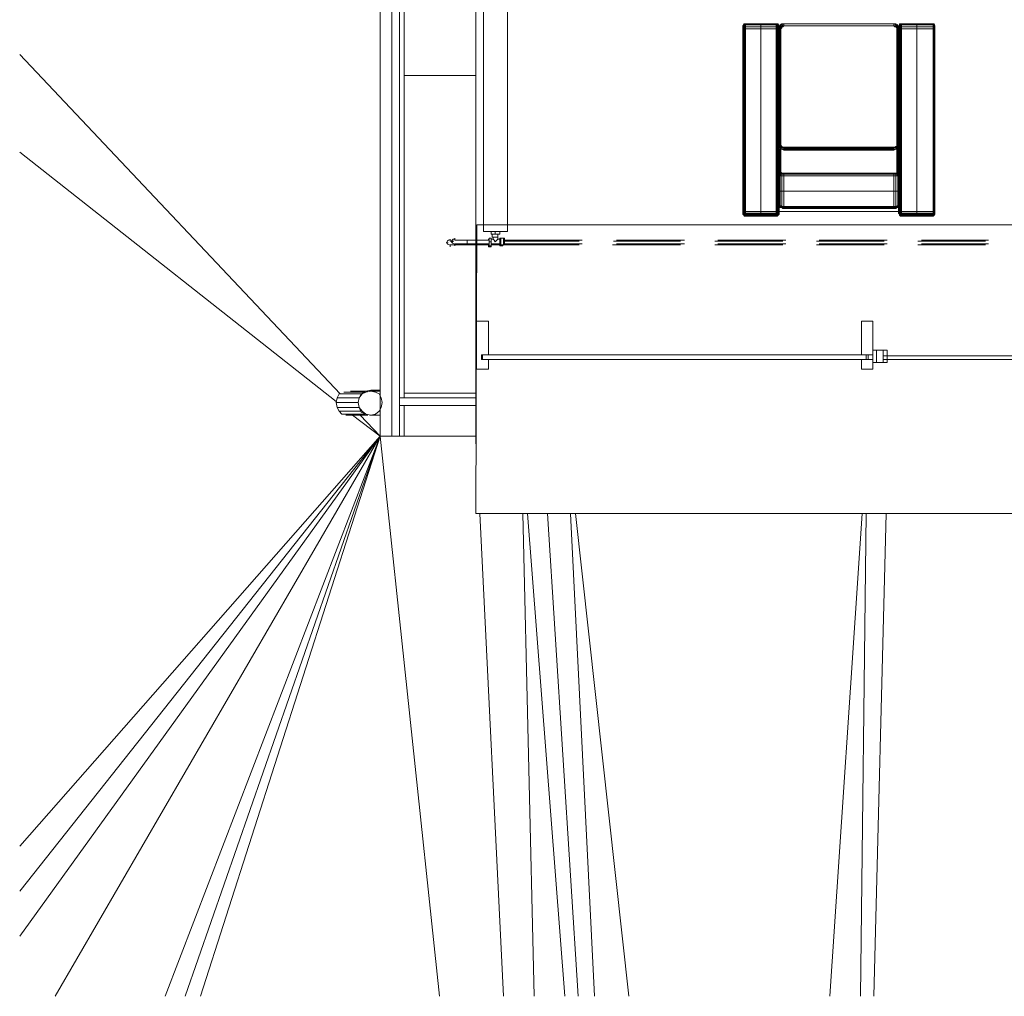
# Model space of a CAD drawing. Header units: millimetres. Extents: x 413 to 305578, y 115 to 38116.
# Tile 2 of 194: x 11474 to 15569, y 6475 to 10538. Entities that reach past the tile are written whole.
import ezdxf

# ---------------------------------------------------------------- set-up
doc = ezdxf.new("R2010")
doc.units = ezdxf.units.MM
for name, color, linetype, true_color in [('PDF$_59-60$-$Floor$Plan$-$В_Этаж$00_Сводный$A-DETL-MBND', 7, 'Continuous', 0xdd3700), ('PDF$_59-60$-$Floor$Plan$-$В_Этаж$00_Сводный$P-PIPE-CNTR', 150, 'Continuous', 0x007fff), ('PDF$_V$line_ifc_RVT-1-В_Этаж$00_Сводный$A-COLS', 7, 'Continuous', 0xbababa), ('PDF$_V$line_ifc_RVT-1-В_Этаж$00_Сводный$A-DETL-MBND', 7, 'Continuous', 0xdcdcdc), ('PDF$_V$line_ifc_RVT-1-В_Этаж$00_Сводный$A-GENM', 7, 'Continuous', 0xdd6e6e), ('PDF$_V$line_ifc_RVT-1-В_Этаж$00_Сводный$A-PART', 7, 'Continuous', 0xdcdcdc), ('PDF$_V$line_ifc_RVT-1-В_Этаж$00_Сводный$A-WALL', 7, 'Continuous', 0xbababa), ('PDF$_V$line_ifc_RVT-1-В_Этаж$00_Сводный$I-FURN', 7, 'Continuous', 0xdcdcdc), ('PDF$_V$line_ifc_RVT-1-В_Этаж$00_Сводный$L-SITE', 7, 'Continuous', 0xdcdcdc), ('PDF$_V$line_ifc_RVT-1-В_Этаж$00_Сводный$Q-SPCQ', 7, 'Continuous', 0xdcdcdc)]:
    doc.layers.add(name, color=color, linetype=linetype, true_color=true_color)
doc.layers.add('PDF$_59-60$-$Floor$Plan$-$В_Этаж$00_Сводный$M-EQPM', color=2, linetype='Continuous')
doc.layers.add('PDF$_59-60$-$Floor$Plan$-$В_Этаж$00_Сводный$P-PIPE', color=3, linetype='Continuous')

msp = doc.modelspace()

# ---------------------------------------------------------------- linework, layer by layer
at = {"layer": 'PDF$_59-60$-$Floor$Plan$-$В_Этаж$00_Сводный$A-DETL-MBND', "color": 5, "lineweight": 0}
for points in [[(13264, 9616.9), (13267.9, 9616.9), (13271.9, 9616.9), (13275.9, 9616.9)], [(13299.8, 9601), (13295.8, 9601), (13291.8, 9601), (13287.8, 9601), (13283.8, 9601), (13279.9, 9601), (13275.9, 9601), (13271.9, 9601)], [(13800.9, 9616.9), (13490.7, 9616.9)], [(13490.7, 9601), (13800.9, 9601)], [(13940.1, 9601), (14222.5, 9601)], [(14222.5, 9616.9), (13944.1, 9616.9)], [(14648.1, 9616.9), (14365.7, 9616.9)], [(14365.7, 9601), (14648.1, 9601)], [(15069.7, 9616.9), (14787.3, 9616.9)], [(14787.3, 9601), (15069.7, 9601)], [(15491.3, 9616.9), (15208.9, 9616.9)], [(15208.9, 9601), (15491.3, 9601)]]:
    msp.add_lwpolyline(points, dxfattribs=at)
at = {"layer": 'PDF$_59-60$-$Floor$Plan$-$В_Этаж$00_Сводный$A-DETL-MBND', "color": 1, "lineweight": 0}
for points in [[(13287.8, 9620.9), (13291.8, 9620.9), (13295.8, 9620.9), (13299.8, 9620.9)], [(13307.7, 9620.9), (13311.7, 9620.9), (13315.7, 9620.9), (13319.6, 9620.9), (13323.6, 9620.9), (13327.6, 9620.9), (13331.6, 9620.9)], [(13812.8, 9620.9), (13490.7, 9620.9)], [(13490.7, 9605), (13812.8, 9605)], [(14238.4, 9620.9), (13956, 9620.9)], [(13956, 9605), (14238.4, 9605)], [(14660, 9620.9), (14377.6, 9620.9)], [(14377.6, 9605), (14660, 9605)], [(15081.7, 9620.9), (14799.3, 9620.9)], [(14799.3, 9605), (15081.7, 9605)], [(15503.3, 9620.9), (15224.8, 9620.9)], [(15224.8, 9605), (15503.3, 9605)]]:
    msp.add_lwpolyline(points, dxfattribs=at)
at = {"layer": 'PDF$_59-60$-$Floor$Plan$-$В_Этаж$00_Сводный$M-EQPM', "lineweight": 0}
for points in [[(13403.2, 10655), (13403.2, 9656.7), (13502.6, 9656.7), (13502.6, 10655)], [(13502.6, 10655), (13502.6, 9656.7), (13403.2, 9656.7), (13403.2, 10655)]]:
    msp.add_lwpolyline(points, close=True, dxfattribs=at)
for points in [[(13435, 9597), (13427, 9597), (13427, 9612.9), (13427, 9628.8), (13435, 9628.8), (13435, 9612.9), (13435, 9597), (13435, 9593), (13423.1, 9593), (13423.1, 9605)], [(13423.1, 9620.9), (13423.1, 9624.9), (13427, 9624.9)], [(13470.8, 9656.7), (13470.8, 9644.8), (13450.9, 9644.8), (13435, 9644.8), (13435, 9656.7)], [(13442.9, 9632.8), (13442.9, 9624.9), (13435, 9624.9)], [(13439, 9644.8), (13439, 9632.8), (13462.8, 9632.8)], [(13462.8, 9624.9), (13458.9, 9620.9), (13450.9, 9612.9), (13446.9, 9620.9), (13442.9, 9624.9)], [(13450.9, 9656.7), (13450.9, 9644.8)], [(13462.8, 9644.8), (13462.8, 9632.8), (13462.8, 9624.9), (13470.8, 9624.9), (13470.8, 9628.8), (13474.8, 9628.8)], [(13490.7, 9609), (13490.7, 9605), (13490.7, 9601), (13486.7, 9601), (13474.8, 9601), (13470.8, 9601), (13470.8, 9605), (13470.8, 9609), (13470.8, 9612.9), (13470.8, 9616.9), (13470.8, 9620.9), (13470.8, 9624.9), (13470.8, 9628.8)], [(13470.8, 9624.9), (13470.8, 9605), (13470.8, 9597), (13482.7, 9597), (13482.7, 9601)], [(13474.8, 9601), (13474.8, 9628.8), (13486.7, 9628.8), (13490.7, 9628.8), (13490.7, 9624.9), (13490.7, 9620.9)], [(13486.7, 9601), (13486.7, 9628.8)], [(13490.7, 9605), (13490.7, 9609), (13490.7, 9612.9), (13490.7, 9616.9), (13490.7, 9620.9), (13490.7, 9624.9)], [(13427, 9612.9), (13435, 9612.9)], [(13435, 9601), (13470.8, 9601), (13470.8, 9605), (13435, 9605)]]:
    msp.add_lwpolyline(points, dxfattribs=at)
at = {"layer": 'PDF$_59-60$-$Floor$Plan$-$В_Этаж$00_Сводный$P-PIPE', "color": 1, "lineweight": 0}
msp.add_lwpolyline([(13280.8, 9625.3, 0.414211), (13270.8, 9615.3, 0.414211), (13280.8, 9605.4)], format="xyb", dxfattribs=at)
at = {"layer": 'PDF$_59-60$-$Floor$Plan$-$В_Этаж$00_Сводный$P-PIPE', "color": 5, "lineweight": 0}
msp.add_lwpolyline([(13260.9, 9621.3, 0.414211), (13251, 9611.3, 0.414211), (13260.9, 9601.4)], format="xyb", dxfattribs=at)
for points in [[(13279.9, 9616.9), (13275.9, 9616.9), (13271.9, 9616.9), (13267.9, 9616.9), (13264, 9616.9)], [(13264, 9601), (13267.9, 9601), (13271.9, 9601), (13275.9, 9601), (13279.9, 9601), (13283.8, 9601), (13287.8, 9601), (13291.8, 9601), (13295.8, 9601), (13299.8, 9601), (13303.7, 9601), (13307.7, 9601), (13311.7, 9601), (13311.7, 9605), (13311.7, 9601), (13423.1, 9601)]]:
    msp.add_lwpolyline(points, dxfattribs=at)
at = {"layer": 'PDF$_59-60$-$Floor$Plan$-$В_Этаж$00_Сводный$P-PIPE', "color": 1, "lineweight": 0}
for points in [[(13283.8, 9605), (13287.8, 9605), (13291.8, 9605), (13295.8, 9605), (13299.8, 9605), (13303.7, 9605), (13307.7, 9605), (13311.7, 9605), (13315.7, 9605), (13319.6, 9605), (13323.6, 9605), (13327.6, 9605), (13331.6, 9605), (13335.6, 9605), (13335.6, 9612.9), (13335.6, 9620.9), (13331.6, 9620.9), (13327.6, 9620.9), (13323.6, 9620.9), (13319.6, 9620.9), (13315.7, 9620.9), (13311.7, 9620.9), (13307.7, 9620.9), (13303.7, 9620.9), (13299.8, 9620.9), (13295.8, 9620.9), (13291.8, 9620.9), (13287.8, 9620.9), (13283.8, 9620.9)], [(13427, 9620.9), (13335.6, 9620.9), (13335.6, 9605), (13427, 9605)]]:
    msp.add_lwpolyline(points, dxfattribs=at)
at = {"layer": 'PDF$_59-60$-$Floor$Plan$-$В_Этаж$00_Сводный$P-PIPE-CNTR', "color": 5, "lineweight": 0}
for points in [[(13264, 9616.9), (13264, 9624.9)], [(13248.1, 9609), (13256, 9609)], [(13264, 9593), (13264, 9601)]]:
    msp.add_lwpolyline(points, dxfattribs=at)
at = {"layer": 'PDF$_59-60$-$Floor$Plan$-$В_Этаж$00_Сводный$P-PIPE-CNTR', "color": 1, "lineweight": 0}
for points in [[(13283.8, 9620.9), (13283.8, 9628.8)], [(13267.9, 9612.9), (13275.9, 9612.9)], [(13283.8, 9597), (13283.8, 9605)]]:
    msp.add_lwpolyline(points, dxfattribs=at)
at = {"layer": 'PDF$_V$line_ifc_RVT-1-В_Этаж$00_Сводный$A-COLS', "lineweight": 0}
msp.add_lwpolyline([(13371.4, 10603.3), (13073, 10603.3), (13073, 10305), (13371.4, 10305)], close=True, dxfattribs=at)
at = {"layer": 'PDF$_V$line_ifc_RVT-1-В_Этаж$00_Сводный$A-DETL-MBND', "lineweight": 0}
msp.add_lwpolyline([(13371.4, 8805.5), (13371.4, 8805.5)], dxfattribs=at)
msp.add_lwpolyline([(13371.4, 8805.5), (13371.4, 8805.5)], dxfattribs=at)
at = {"layer": 'PDF$_V$line_ifc_RVT-1-В_Этаж$00_Сводный$A-GENM', "lineweight": 0}
msp.add_lwpolyline([(13375.3, 9684.5), (13371.4, 8483.3), (15996.5, 8483.3), (15996.5, 9684.5)], close=True, dxfattribs=at)
at = {"layer": 'PDF$_V$line_ifc_RVT-1-В_Этаж$00_Сводный$A-PART', "color": 9, "lineweight": 0, "true_color": 0xbababa}
for points in [[(13021.3, 8805.5), (13021.3, 12834.7), (12973.6, 12834.7), (12973.6, 8805.5)], [(13053.2, 8805.5), (13053.2, 12834.7), (13021.3, 12834.7), (13021.3, 8805.5)], [(13073, 8964.6), (13073, 12834.7), (13053.2, 12834.7), (13053.2, 8964.6)], [(13371.4, 8984.5), (13371.4, 10305), (13073, 10305), (13073, 8984.5)], [(13371.4, 9282.8), (13371.4, 8984.5)], [(14974.3, 9143.6), (15022, 9143.6), (15022, 9282.8), (14974.3, 9282.8)], [(13395.2, 9123.7), (15002.1, 9123.7), (15002.1, 9143.6), (13395.2, 9143.6)], [(14994.2, 9143.6), (14994.2, 9123.7), (15022, 9123.7), (15022, 9143.6)], [(15022, 9163.5), (15022, 9111.8), (15037.9, 9111.8), (15037.9, 9163.5)], [(15022, 9163.5), (15022, 9111.8), (15081.7, 9111.8), (15081.7, 9163.5)], [(15037.9, 9163.5), (15037.9, 9111.8), (15065.7, 9111.8), (15065.7, 9163.5)], [(15901, 9123.7), (15901, 9139.6), (15065.7, 9139.6), (15065.7, 9123.7)], [(14974.3, 9123.7), (14974.3, 9083.9), (15022, 9083.9), (15022, 9123.7)], [(13371.4, 8984.5), (13073, 8984.5), (13073, 8964.6), (13371.4, 8964.6)], [(13053.2, 8932.8), (13371.4, 8932.8), (13371.4, 8964.6), (13053.2, 8964.6)], [(13073, 8805.5), (13073, 8932.8), (13053.2, 8932.8), (13053.2, 8805.5)], [(13371.4, 8805.5), (13371.4, 8932.8), (13073, 8932.8), (13073, 8805.5)], [(13371.4, 8885.1), (13371.4, 8932.8)]]:
    msp.add_lwpolyline(points, close=True, dxfattribs=at)
for points in [[(13371.4, 9282.8), (13371.4, 9282.8)], [(13423.1, 9282.8), (13371.4, 9282.8)], [(13371.4, 9282.8), (13371.4, 9083.9)], [(13423.1, 9143.6), (13423.1, 9282.8)], [(13399.2, 9143.6), (13423.1, 9143.6)], [(13399.2, 9123.7), (13399.2, 9143.6)], [(13423.1, 9123.7), (13399.2, 9123.7)], [(13423.1, 9083.9), (13423.1, 9123.7)], [(13371.4, 9083.9), (13423.1, 9083.9)], [(13371.4, 8984.5), (13371.4, 8984.5)], [(13371.4, 8932.8), (13371.4, 8932.8)], [(13371.4, 8885.1), (13371.4, 8885.1)]]:
    msp.add_lwpolyline(points, dxfattribs=at)
at = {"layer": 'PDF$_V$line_ifc_RVT-1-В_Этаж$00_Сводный$A-WALL', "lineweight": 0}
for points in [[(13021.3, 8805.5), (13021.3, 12834.7), (12973.6, 12834.7), (12973.6, 8805.5)], [(13053.2, 8805.5), (13053.2, 12834.7), (13021.3, 12834.7), (13021.3, 8805.5)], [(13073, 8964.6), (13073, 12834.7), (13053.2, 12834.7), (13053.2, 8964.6)], [(13371.4, 8984.5), (13371.4, 10305), (13073, 10305), (13073, 8984.5)], [(13371.4, 9282.8), (13371.4, 8984.5)], [(14974.3, 9143.6), (15022, 9143.6), (15022, 9282.8), (14974.3, 9282.8)], [(13395.2, 9123.7), (15002.1, 9123.7), (15002.1, 9143.6), (13395.2, 9143.6)], [(14994.2, 9143.6), (14994.2, 9123.7), (15022, 9123.7), (15022, 9143.6)], [(15022, 9163.5), (15022, 9111.8), (15037.9, 9111.8), (15037.9, 9163.5)], [(15022, 9163.5), (15022, 9111.8), (15081.7, 9111.8), (15081.7, 9163.5)], [(15037.9, 9163.5), (15037.9, 9111.8), (15065.7, 9111.8), (15065.7, 9163.5)], [(15901, 9123.7), (15901, 9139.6), (15065.7, 9139.6), (15065.7, 9123.7)], [(14974.3, 9123.7), (14974.3, 9083.9), (15022, 9083.9), (15022, 9123.7)], [(13371.4, 8984.5), (13073, 8984.5), (13073, 8964.6), (13371.4, 8964.6)], [(13053.2, 8932.8), (13371.4, 8932.8), (13371.4, 8964.6), (13053.2, 8964.6)], [(13073, 8805.5), (13073, 8932.8), (13053.2, 8932.8), (13053.2, 8805.5)], [(13371.4, 8805.5), (13371.4, 8932.8), (13073, 8932.8), (13073, 8805.5)], [(13371.4, 8885.1), (13371.4, 8932.8)]]:
    msp.add_lwpolyline(points, close=True, dxfattribs=at)
for points in [[(13371.4, 9282.8), (13371.4, 9282.8)], [(13423.1, 9282.8), (13371.4, 9282.8)], [(13371.4, 9282.8), (13371.4, 9083.9)], [(13423.1, 9143.6), (13423.1, 9282.8)], [(13399.2, 9143.6), (13423.1, 9143.6)], [(13399.2, 9123.7), (13399.2, 9143.6)], [(13423.1, 9123.7), (13399.2, 9123.7)], [(13423.1, 9083.9), (13423.1, 9123.7)], [(13371.4, 9083.9), (13423.1, 9083.9)], [(13371.4, 8984.5), (13371.4, 8984.5)], [(13371.4, 8932.8), (13371.4, 8932.8)], [(13371.4, 8885.1), (13371.4, 8885.1)]]:
    msp.add_lwpolyline(points, dxfattribs=at)
at = {"layer": 'PDF$_V$line_ifc_RVT-1-В_Этаж$00_Сводный$I-FURN', "lineweight": 0}
for points in [[(14628.2, 9724.3), (14632.2, 9728.3), (14628.2, 9724.3), (14628.2, 9728.3), (14624.2, 9728.3), (14624.2, 9732.3), (14620.3, 9732.3), (14620.3, 9740.2), (14556.6, 9740.2), (14556.6, 10499.9), (14493, 10499.9), (14493, 10507.9), (14489, 10507.9), (14489, 10515.8), (14485, 10511.8), (14485, 10515.8), (14481.1, 10511.8), (14485, 10519.8)], [(14493, 9720.3), (14489, 9720.3), (14489, 9724.3), (14485, 9724.3), (14485, 9728.3), (14481.1, 9732.3), (14481.1, 9736.2), (14481.1, 9740.2), (14481.1, 10499.9), (14481.1, 10503.9), (14481.1, 10499.9), (14485, 10499.9), (14485, 9740.2), (14489, 9740.2), (14489, 9732.3), (14493, 9732.3), (14493, 9728.3), (14556.6, 9728.3), (14556.6, 9724.3), (14620.3, 9724.3), (14620.3, 9720.3), (14556.6, 9720.3), (14556.6, 9724.3), (14556.6, 9728.3), (14556.6, 9732.3), (14556.6, 9740.2), (14556.6, 10499.9), (14556.6, 10507.9), (14556.6, 10515.8), (14556.6, 10519.8), (14620.3, 10519.8), (14624.2, 10519.8), (14628.2, 10515.8), (14628.2, 10511.8), (14632.2, 10507.9), (14632.2, 10499.9), (14632.2, 10503.9), (14632.2, 10507.9), (14636.2, 10515.8), (14644.1, 10519.8), (14652.1, 10519.8), (15109.5, 10519.8), (15117.5, 10519.8), (15125.4, 10515.8), (15129.4, 10507.9), (15129.4, 10499.9), (15129.4, 10014.7), (15129.4, 10010.7), (15129.4, 10006.7)], [(14481.1, 10511.8), (14481.1, 10511.8)], [(14481.1, 10511.8), (14481.1, 10507.9), (14481.1, 10511.8), (14481.1, 10507.9), (14481.1, 10511.8), (14481.1, 10507.9), (14481.1, 10503.9), (14481.1, 10507.9), (14481.1, 10503.9), (14485, 10507.9), (14485, 10499.9), (14489, 10499.9), (14489, 9740.2), (14493, 9740.2), (14493, 9732.3), (14556.6, 9732.3), (14556.6, 9728.3), (14620.3, 9728.3), (14624.2, 9728.3), (14624.2, 9724.3), (14620.3, 9724.3), (14620.3, 9728.3), (14620.3, 9732.3), (14556.6, 9732.3), (14556.6, 9740.2), (14493, 9740.2), (14493, 10499.9), (14489, 10499.9), (14489, 10507.9), (14485, 10507.9), (14485, 10511.8), (14481.1, 10507.9)], [(14481.1, 10511.8), (14481.1, 10511.8)], [(14481.1, 10507.9), (14481.1, 10507.9)], [(14481.1, 10507.9), (14481.1, 10507.9)], [(14481.1, 10503.9), (14481.1, 10503.9)], [(14481.1, 10499.9), (14481.1, 9740.2), (14481.1, 9736.2), (14485, 9736.2), (14485, 9728.3), (14489, 9728.3), (14489, 9724.3), (14493, 9724.3), (14556.6, 9724.3), (14556.6, 9720.3), (14493, 9720.3), (14493, 9724.3), (14493, 9728.3), (14489, 9728.3), (14489, 9732.3), (14485, 9736.2), (14485, 9740.2), (14481.1, 9740.2)], [(14481.1, 10499.9), (14481.1, 10499.9)], [(14489, 10519.8), (14485, 10515.8), (14485, 10519.8), (14489, 10519.8), (14489, 10515.8), (14493, 10515.8), (14493, 10507.9), (14556.6, 10507.9), (14556.6, 10499.9), (14620.3, 10499.9), (14620.3, 9740.2), (14624.2, 9740.2), (14624.2, 9732.3), (14628.2, 9736.2), (14628.2, 9728.3), (14632.2, 9732.3), (14632.2, 9728.3), (14632.2, 9732.3), (14632.2, 9728.3), (14632.2, 9732.3), (14632.2, 9728.3)], [(14493, 10519.8), (14489, 10519.8), (14493, 10519.8), (14493, 10515.8), (14556.6, 10515.8), (14556.6, 10507.9), (14620.3, 10507.9), (14620.3, 10499.9), (14624.2, 10499.9), (14624.2, 9740.2), (14628.2, 9740.2), (14628.2, 9736.2), (14632.2, 9736.2), (14632.2, 9732.3), (14632.2, 9736.2), (14632.2, 9732.3)], [(14489, 10519.8), (14489, 10519.8)], [(14493, 10519.8), (14556.6, 10519.8)], [(14493, 10519.8), (14493, 10519.8)], [(14493, 10519.8), (14556.6, 10519.8)], [(14556.6, 10519.8), (14556.6, 10519.8)], [(14620.3, 10519.8), (14556.6, 10519.8)], [(14556.6, 10519.8), (14556.6, 10519.8)], [(14556.6, 10519.8), (14556.6, 10515.8)], [(14620.3, 10515.8), (14556.6, 10515.8)], [(14620.3, 10515.8), (14620.3, 10519.8)], [(14620.3, 10519.8), (14620.3, 10519.8)], [(15109.5, 9899.3), (14652.1, 9899.3), (14648.1, 9899.3), (14644.1, 9895.3), (14640.2, 9895.3), (14636.2, 9891.4), (14632.2, 9891.4), (14632.2, 9943.1), (14632.2, 10499.9), (14632.2, 10503.9), (14628.2, 10507.9), (14628.2, 10511.8), (14624.2, 10515.8), (14624.2, 10519.8), (14620.3, 10519.8)], [(14624.2, 10519.8), (14624.2, 10519.8)], [(14624.2, 10519.8), (14628.2, 10519.8), (14628.2, 10515.8), (14632.2, 10511.8), (14632.2, 10507.9), (14636.2, 10515.8), (14644.1, 10519.8), (14652.1, 10519.8), (15109.5, 10519.8), (15117.5, 10519.8), (15125.4, 10515.8), (15129.4, 10507.9), (15129.4, 10499.9), (15129.4, 10014.7), (15125.4, 10010.7), (15129.4, 10010.7), (15125.4, 10002.7), (15117.5, 9998.8), (15109.5, 9994.8), (14652.1, 9994.8), (14644.1, 9998.8), (14636.2, 10002.7), (14632.2, 10010.7), (14632.2, 10006.7)], [(14632.2, 10511.8), (14632.2, 10507.9), (14632.2, 10511.8), (14632.2, 10507.9), (14632.2, 10511.8), (14628.2, 10519.8)], [(14644.1, 10519.8), (14644.1, 10515.8), (14640.2, 10511.8), (14644.1, 10507.9), (14640.2, 10503.9), (14644.1, 10503.9), (14640.2, 10499.9), (14640.2, 10018.6), (14640.2, 10010.7), (14644.1, 10010.7), (14640.2, 10018.6), (14636.2, 10014.7), (14636.2, 10499.9), (14632.2, 10499.9)], [(14632.2, 10511.8), (14632.2, 10511.8)], [(14632.2, 10511.8), (14632.2, 10511.8)], [(14632.2, 10507.9), (14632.2, 10507.9)], [(14632.2, 10507.9), (14632.2, 10507.9)], [(14632.2, 10507.9), (14632.2, 10507.9)], [(14648.1, 10006.7), (14644.1, 10010.7), (14644.1, 10006.7), (14640.2, 10010.7), (14636.2, 10010.7), (14636.2, 10014.7), (14632.2, 10014.7), (14632.2, 10499.9), (14632.2, 10507.9), (14636.2, 10507.9), (14636.2, 10499.9), (14640.2, 10499.9), (14640.2, 10018.6)], [(14632.2, 10503.9), (14632.2, 10503.9)], [(14632.2, 10499.9), (14632.2, 10499.9)], [(14632.2, 10499.9), (14632.2, 10499.9)], [(14636.2, 10515.8), (14636.2, 10515.8)], [(14640.2, 10499.9), (14640.2, 10503.9), (14636.2, 10507.9), (14640.2, 10511.8), (14636.2, 10515.8)], [(14640.2, 10499.9), (14640.2, 10499.9)], [(14644.1, 10519.8), (14644.1, 10519.8)], [(14644.1, 10503.9), (14644.1, 10507.9), (14648.1, 10511.8), (14644.1, 10515.8), (14652.1, 10519.8), (15109.5, 10519.8), (15117.5, 10515.8), (15117.5, 10519.8)], [(14644.1, 10507.9), (14648.1, 10507.9), (14648.1, 10511.8), (14652.1, 10511.8), (14652.1, 10519.8)], [(14644.1, 10507.9), (14644.1, 10507.9)], [(14648.1, 10507.9), (14652.1, 10511.8), (15109.5, 10511.8), (15109.5, 10519.8)], [(14648.1, 9752.1), (14652.1, 9752.1), (14652.1, 9756.1), (15109.5, 9756.1), (15109.5, 9760.1), (15117.5, 9760.1), (15125.4, 9764.1), (15125.4, 9823.7), (15129.4, 9827.7), (15129.4, 9891.4), (15129.4, 9943.1), (15129.4, 10499.9)], [(14652.1, 10519.8), (14652.1, 10519.8)], [(14652.1, 10519.8), (14652.1, 10519.8)], [(14652.1, 10511.8), (15109.5, 10511.8), (15117.5, 10511.8), (15117.5, 10515.8), (15121.4, 10511.8), (15125.4, 10515.8)], [(14652.1, 10511.8), (14652.1, 10511.8)], [(15109.5, 10519.8), (15109.5, 10519.8)], [(15109.5, 10519.8), (15109.5, 10519.8)], [(15109.5, 10511.8), (15109.5, 10511.8)], [(15109.5, 10511.8), (15113.5, 10507.9), (15117.5, 10511.8), (15121.4, 10507.9), (15121.4, 10511.8), (15125.4, 10507.9), (15129.4, 10507.9), (15133.4, 10507.9), (15133.4, 10503.9), (15133.4, 10507.9), (15133.4, 10499.9), (15137.3, 10499.9), (15137.3, 9740.2), (15141.3, 9740.2), (15141.3, 9732.3), (15205, 9732.3), (15272.6, 9732.3), (15276.6, 9736.2), (15276.6, 9740.2), (15280.5, 9740.2), (15280.5, 9736.2), (15280.5, 9740.2), (15280.5, 10499.9), (15280.5, 10503.9), (15280.5, 10507.9), (15280.5, 10511.8), (15280.5, 10507.9), (15280.5, 10511.8)], [(15113.5, 10507.9), (15117.5, 10507.9), (15121.4, 10507.9), (15121.4, 10503.9), (15125.4, 10507.9), (15129.4, 10499.9), (15125.4, 10499.9), (15125.4, 10018.6), (15121.4, 10018.6), (15121.4, 10010.7), (15117.5, 10010.7), (15121.4, 10006.7), (15117.5, 10006.7), (15117.5, 9998.8)], [(15117.5, 10519.8), (15117.5, 10519.8)], [(15117.5, 10507.9), (15121.4, 10503.9), (15125.4, 10499.9), (15121.4, 10499.9), (15121.4, 10018.6)], [(15121.4, 10503.9), (15121.4, 10503.9)], [(15121.4, 10503.9), (15121.4, 10499.9)], [(15125.4, 10515.8), (15125.4, 10515.8)], [(15280.5, 10499.9), (15280.5, 10503.9), (15276.6, 10507.9), (15276.6, 10499.9), (15272.6, 10499.9), (15205, 10499.9), (15141.3, 10499.9), (15141.3, 10507.9), (15137.3, 10507.9), (15137.3, 10515.8), (15133.4, 10511.8), (15133.4, 10515.8), (15133.4, 10511.8), (15133.4, 10507.9), (15133.4, 10511.8), (15129.4, 10507.9), (15129.4, 10511.8), (15133.4, 10511.8), (15129.4, 10511.8), (15129.4, 10507.9), (15133.4, 10511.8)], [(15129.4, 10507.9), (15129.4, 10507.9)], [(15129.4, 10507.9), (15129.4, 10507.9)], [(15129.4, 10507.9), (15129.4, 10507.9)], [(15280.5, 9728.3), (15280.5, 9732.3), (15280.5, 9728.3), (15280.5, 9732.3), (15280.5, 9728.3), (15280.5, 9732.3), (15276.6, 9728.3), (15276.6, 9724.3), (15272.6, 9724.3), (15205, 9724.3), (15141.3, 9724.3), (15141.3, 9728.3), (15137.3, 9728.3), (15137.3, 9732.3), (15133.4, 9736.2), (15133.4, 9740.2), (15133.4, 10499.9), (15129.4, 10499.9), (15129.4, 10503.9), (15133.4, 10503.9), (15133.4, 10499.9), (15133.4, 9740.2), (15137.3, 9740.2), (15137.3, 9732.3), (15141.3, 9732.3), (15141.3, 9728.3), (15205, 9728.3), (15272.6, 9728.3), (15276.6, 9728.3), (15276.6, 9736.2), (15280.5, 9736.2), (15280.5, 9732.3), (15280.5, 9736.2), (15280.5, 9732.3)], [(15129.4, 10499.9), (15129.4, 10499.9)], [(15129.4, 10499.9), (15129.4, 10499.9)], [(15280.5, 9740.2), (15280.5, 10499.9), (15276.6, 10499.9), (15276.6, 9740.2), (15272.6, 9740.2), (15205, 9740.2), (15141.3, 9740.2), (15141.3, 10499.9), (15137.3, 10499.9), (15137.3, 10507.9), (15133.4, 10507.9), (15133.4, 10511.8), (15133.4, 10519.8)], [(15137.3, 10519.8), (15133.4, 10515.8), (15133.4, 10519.8), (15137.3, 10519.8), (15137.3, 10515.8), (15141.3, 10515.8), (15141.3, 10507.9), (15205, 10507.9), (15272.6, 10507.9), (15276.6, 10507.9), (15276.6, 10511.8), (15280.5, 10507.9), (15280.5, 10503.9), (15280.5, 10507.9), (15280.5, 10511.8), (15276.6, 10519.8)], [(15133.4, 10511.8), (15133.4, 10511.8)], [(15276.6, 9724.3), (15280.5, 9728.3), (15276.6, 9724.3), (15272.6, 9720.3), (15272.6, 9724.3), (15272.6, 9728.3), (15272.6, 9732.3), (15272.6, 9740.2), (15272.6, 10499.9), (15272.6, 10507.9), (15272.6, 10499.9), (15272.6, 9740.2), (15272.6, 9732.3), (15272.6, 9728.3), (15272.6, 9724.3), (15272.6, 9720.3), (15205, 9720.3), (15141.3, 9720.3), (15141.3, 9724.3), (15137.3, 9724.3), (15137.3, 9728.3), (15133.4, 9728.3)], [(15133.4, 10499.9), (15133.4, 10499.9)], [(15137.3, 10519.8), (15137.3, 10519.8)], [(15280.5, 10507.9), (15280.5, 10511.8), (15276.6, 10515.8), (15276.6, 10519.8), (15272.6, 10519.8), (15272.6, 10515.8), (15272.6, 10519.8), (15276.6, 10515.8), (15276.6, 10511.8), (15272.6, 10515.8), (15205, 10515.8), (15141.3, 10515.8), (15141.3, 10519.8), (15137.3, 10519.8), (15141.3, 10519.8), (15205, 10519.8), (15141.3, 10519.8)], [(15141.3, 10519.8), (15141.3, 10519.8)], [(15205, 10519.8), (15205, 10519.8)], [(15205, 10519.8), (15205, 10519.8)], [(15272.6, 10519.8), (15272.6, 10519.8)], [(15272.6, 10519.8), (15272.6, 10519.8)], [(15272.6, 10507.9), (15272.6, 10515.8)], [(15272.6, 10507.9), (15272.6, 10515.8)], [(15272.6, 10515.8), (15272.6, 10515.8)], [(15272.6, 10507.9), (15272.6, 10507.9)], [(15272.6, 10499.9), (15272.6, 10499.9)], [(15280.5, 10511.8), (15280.5, 10511.8)], [(15280.5, 10511.8), (15280.5, 10511.8)], [(15280.5, 10507.9), (15280.5, 10507.9)], [(15280.5, 10507.9), (15280.5, 10507.9)], [(15280.5, 10503.9), (15280.5, 10503.9)], [(15280.5, 10499.9), (15280.5, 10499.9)], [(14652.1, 10006.7), (14648.1, 10006.7), (14644.1, 10006.7), (14640.2, 10002.7), (14636.2, 10010.7), (14632.2, 10010.7), (14632.2, 10014.7), (14632.2, 10006.7), (14636.2, 10002.7), (14644.1, 9998.8), (14652.1, 9994.8), (15109.5, 9994.8), (15117.5, 9998.8), (15125.4, 10002.7), (15121.4, 10002.7), (15125.4, 10010.7), (15121.4, 10010.7), (15125.4, 10018.6), (15129.4, 10014.7), (15129.4, 10006.7), (15125.4, 10002.7)], [(14632.2, 10014.7), (14632.2, 10014.7)], [(14648.1, 9899.3), (14644.1, 9899.3), (14640.2, 9899.3), (14636.2, 9895.3), (14636.2, 9899.3), (14636.2, 9994.8), (14632.2, 9990.8), (14632.2, 9895.3), (14636.2, 9899.3), (14640.2, 9899.3), (14640.2, 9998.8), (14636.2, 9998.8), (14636.2, 9994.8), (14640.2, 9998.8), (14640.2, 9903.3)], [(14632.2, 9994.8), (14636.2, 9994.8)], [(15113.5, 10006.7), (15109.5, 10006.7), (15109.5, 10002.7), (14652.1, 10002.7), (14652.1, 9998.8), (14644.1, 9998.8), (14640.2, 10002.7), (14636.2, 10002.7)], [(14636.2, 10002.7), (14636.2, 10002.7)], [(14640.2, 10018.6), (14640.2, 10018.6)], [(14640.2, 9998.8), (14640.2, 9998.8)], [(14640.2, 9998.8), (14640.2, 9998.8)], [(14640.2, 9998.8), (14640.2, 9998.8)], [(14644.1, 10010.7), (14644.1, 10010.7)], [(15109.5, 10006.7), (14652.1, 10006.7), (14652.1, 10002.7), (14648.1, 10006.7), (14644.1, 9998.8)], [(14644.1, 9998.8), (14644.1, 9998.8)], [(14644.1, 9998.8), (14644.1, 9998.8)], [(14648.1, 10006.7), (14648.1, 10006.7)], [(15117.5, 10010.7), (15113.5, 10006.7), (15117.5, 10006.7), (15109.5, 10002.7), (15109.5, 9998.8), (14652.1, 9998.8), (14652.1, 9994.8)], [(14652.1, 9994.8), (14652.1, 9994.8)], [(15121.4, 10010.7), (15121.4, 10006.7), (15121.4, 10002.7), (15117.5, 9998.8), (15109.5, 9998.8), (15109.5, 9994.8)], [(15109.5, 9994.8), (15109.5, 9994.8)], [(15117.5, 9998.8), (15117.5, 9998.8)], [(15117.5, 9998.8), (15117.5, 9998.8)], [(15121.4, 10010.7), (15121.4, 10010.7)], [(15121.4, 9998.8), (15121.4, 9998.8)], [(15121.4, 9998.8), (15121.4, 9998.8)], [(15125.4, 10002.7), (15125.4, 10002.7)], [(15129.4, 10014.7), (15129.4, 10014.7)], [(15129.4, 10014.7), (15129.4, 10014.7)], [(15129.4, 9994.8), (15129.4, 9994.8)], [(14632.2, 9990.8), (14632.2, 9990.8)], [(15129.4, 9990.8), (15129.4, 9990.8)], [(14632.2, 9764.1), (14636.2, 9760.1), (14644.1, 9760.1), (14652.1, 9760.1), (14652.1, 9823.7), (15109.5, 9823.7), (15109.5, 9887.4), (15117.5, 9887.4), (15125.4, 9891.4), (15121.4, 9895.3), (15125.4, 9895.3), (15129.4, 9899.3), (15125.4, 9899.3), (15121.4, 9899.3), (15125.4, 9895.3), (15129.4, 9891.4), (15125.4, 9891.4), (15125.4, 9887.4), (15117.5, 9887.4), (15117.5, 9823.7), (15109.5, 9823.7), (15109.5, 9760.1), (14652.1, 9760.1), (14644.1, 9760.1), (14644.1, 9756.1), (14640.2, 9756.1), (14644.1, 9756.1), (14640.2, 9756.1), (14636.2, 9756.1), (14640.2, 9756.1), (14636.2, 9760.1), (14636.2, 9756.1), (14632.2, 9760.1), (14636.2, 9760.1), (14636.2, 9764.1), (14644.1, 9760.1), (14644.1, 9823.7), (14652.1, 9823.7), (14652.1, 9887.4), (15109.5, 9887.4), (15117.5, 9887.4), (15117.5, 9895.3), (15117.5, 9899.3), (15121.4, 9899.3), (15121.4, 9895.3), (15117.5, 9895.3), (15109.5, 9895.3), (15109.5, 9887.4), (14652.1, 9887.4), (14644.1, 9887.4), (14644.1, 9823.7), (14636.2, 9823.7), (14636.2, 9764.1), (14632.2, 9764.1), (14632.2, 9827.7), (14632.2, 9764.1), (14632.2, 9740.2), (14632.2, 9736.2), (14632.2, 9740.2), (15129.4, 9740.2), (15129.4, 9764.1), (15125.4, 9764.1), (15125.4, 9760.1), (15117.5, 9760.1), (15117.5, 9756.1), (15109.5, 9756.1), (15109.5, 9752.1), (14652.1, 9752.1)], [(14644.1, 9756.1), (14648.1, 9752.1), (14644.1, 9756.1), (14652.1, 9756.1), (14652.1, 9760.1), (15109.5, 9760.1), (15117.5, 9760.1), (15117.5, 9823.7), (15125.4, 9823.7), (15125.4, 9887.4), (15129.4, 9891.4), (15129.4, 9827.7), (15125.4, 9823.7), (15117.5, 9823.7), (15109.5, 9823.7), (14652.1, 9823.7), (14644.1, 9823.7), (14636.2, 9823.7), (14632.2, 9827.7), (14632.2, 9891.4), (14632.2, 9895.3), (14632.2, 9891.4), (14636.2, 9895.3), (14640.2, 9895.3), (14644.1, 9899.3), (14648.1, 9899.3), (14652.1, 9899.3)], [(14632.2, 9891.4), (14632.2, 9891.4)], [(14632.2, 9891.4), (14632.2, 9891.4)], [(15113.5, 9899.3), (15117.5, 9899.3), (15113.5, 9899.3), (15109.5, 9899.3), (14652.1, 9899.3), (14652.1, 9895.3), (14644.1, 9895.3), (14644.1, 9887.4), (14636.2, 9891.4), (14636.2, 9887.4), (14644.1, 9887.4), (14652.1, 9887.4), (14652.1, 9895.3), (15109.5, 9895.3), (15109.5, 9899.3), (15117.5, 9899.3), (15121.4, 9899.3), (15121.4, 9903.3)], [(14640.2, 9899.3), (14640.2, 9899.3)], [(14644.1, 9899.3), (14644.1, 9899.3)], [(14644.1, 9887.4), (14644.1, 9887.4)], [(14648.1, 9899.3), (14648.1, 9899.3)], [(14652.1, 9899.3), (14652.1, 9899.3)], [(14652.1, 9887.4), (14652.1, 9887.4)], [(15109.5, 9899.3), (15109.5, 9899.3)], [(15109.5, 9887.4), (15109.5, 9887.4)], [(15117.5, 9899.3), (15121.4, 9899.3)], [(15117.5, 9887.4), (15117.5, 9887.4)], [(15121.4, 9899.3), (15121.4, 9899.3)], [(15121.4, 9899.3), (15121.4, 9899.3)], [(15129.4, 9891.4), (15129.4, 9891.4)], [(15129.4, 9891.4), (15129.4, 9891.4)], [(14632.2, 9827.7), (14632.2, 9827.7)], [(14632.2, 9827.7), (14632.2, 9827.7)], [(15129.4, 9827.7), (15129.4, 9827.7)], [(15129.4, 9827.7), (15129.4, 9827.7)], [(14632.2, 9764.1), (14632.2, 9764.1)], [(14632.2, 9764.1), (14632.2, 9764.1)], [(14640.2, 9756.1), (14640.2, 9756.1)], [(14644.1, 9760.1), (14644.1, 9760.1)], [(14652.1, 9760.1), (14652.1, 9760.1)], [(15109.5, 9752.1), (15117.5, 9752.1), (15117.5, 9756.1), (15121.4, 9756.1), (15125.4, 9760.1), (15129.4, 9760.1), (15129.4, 9764.1), (15129.4, 9760.1), (15125.4, 9756.1), (15121.4, 9756.1)], [(15109.5, 9760.1), (15109.5, 9760.1)], [(15117.5, 9752.1), (15121.4, 9756.1), (15125.4, 9756.1), (15129.4, 9760.1), (15129.4, 9764.1)], [(15117.5, 9760.1), (15117.5, 9760.1)], [(15121.4, 9756.1), (15121.4, 9756.1)], [(15129.4, 9764.1), (15129.4, 9764.1)], [(15129.4, 9764.1), (15129.4, 9764.1)], [(14481.1, 9740.2), (14481.1, 9740.2)], [(14481.1, 9732.3), (14481.1, 9736.2), (14481.1, 9732.3), (14481.1, 9728.3), (14485, 9724.3), (14489, 9720.3)], [(14481.1, 9736.2), (14481.1, 9736.2)], [(14481.1, 9728.3), (14481.1, 9732.3), (14481.1, 9728.3), (14481.1, 9732.3), (14481.1, 9728.3), (14485, 9724.3)], [(14481.1, 9732.3), (14481.1, 9732.3)], [(14481.1, 9732.3), (14481.1, 9732.3)], [(14481.1, 9732.3), (14481.1, 9732.3)], [(14481.1, 9732.3), (14481.1, 9732.3)], [(14481.1, 9728.3), (14481.1, 9728.3)], [(14485, 9724.3), (14485, 9724.3)], [(14624.2, 9720.3), (14628.2, 9724.3), (14624.2, 9724.3), (14624.2, 9720.3), (14620.3, 9720.3)], [(14628.2, 9724.3), (14628.2, 9724.3)], [(14632.2, 9740.2), (14632.2, 9740.2)], [(14632.2, 9736.2), (14632.2, 9736.2)], [(14632.2, 9732.3), (14632.2, 9732.3)], [(14632.2, 9732.3), (14632.2, 9732.3)], [(14632.2, 9732.3), (14632.2, 9732.3)], [(14632.2, 9732.3), (14632.2, 9732.3)], [(14632.2, 9728.3), (14632.2, 9728.3)], [(15129.4, 9732.3), (15129.4, 9736.2), (15129.4, 9732.3), (15133.4, 9732.3), (15133.4, 9728.3), (15133.4, 9724.3), (15137.3, 9724.3), (15137.3, 9720.3), (15141.3, 9720.3)], [(15129.4, 9732.3), (15129.4, 9732.3)], [(15129.4, 9732.3), (15129.4, 9732.3)], [(15129.4, 9732.3), (15129.4, 9732.3)], [(15129.4, 9732.3), (15129.4, 9732.3)], [(15133.4, 9740.2), (15133.4, 9740.2)], [(15133.4, 9736.2), (15133.4, 9736.2)], [(15133.4, 9724.3), (15133.4, 9728.3), (15133.4, 9724.3), (15137.3, 9720.3)], [(15133.4, 9728.3), (15133.4, 9728.3)], [(15133.4, 9724.3), (15133.4, 9724.3)], [(15272.6, 9740.2), (15272.6, 9740.2)], [(15272.6, 9732.3), (15272.6, 9732.3)], [(15272.6, 9728.3), (15272.6, 9728.3)], [(15272.6, 9724.3), (15272.6, 9724.3)], [(15272.6, 9720.3), (15272.6, 9720.3)], [(15276.6, 9724.3), (15276.6, 9724.3)], [(15280.5, 9740.2), (15280.5, 9740.2)], [(15280.5, 9736.2), (15280.5, 9736.2)], [(15280.5, 9732.3), (15280.5, 9732.3)], [(15280.5, 9732.3), (15280.5, 9732.3)], [(15280.5, 9732.3), (15280.5, 9732.3)], [(15280.5, 9732.3), (15280.5, 9732.3)], [(15280.5, 9728.3), (15280.5, 9728.3)]]:
    msp.add_lwpolyline(points, dxfattribs=at)
for points in [[(14620.3, 10507.9), (14624.2, 10507.9), (14624.2, 10499.9), (14628.2, 10499.9), (14632.2, 10499.9), (14632.2, 9740.2), (14628.2, 9740.2), (14628.2, 10499.9), (14628.2, 10507.9), (14624.2, 10507.9), (14624.2, 10515.8), (14620.3, 10515.8)], [(14632.2, 10503.9), (14632.2, 10507.9)], [(15129.4, 10503.9), (15129.4, 10507.9)], [(15205, 10519.8), (15205, 10515.8), (15205, 10507.9), (15205, 10499.9), (15205, 9740.2), (15205, 9732.3), (15205, 9728.3), (15205, 9724.3), (15205, 9720.3), (15205, 9724.3), (15205, 9728.3), (15205, 9732.3), (15205, 9740.2), (15205, 10499.9), (15205, 10507.9), (15205, 10515.8)], [(15205, 10519.8), (15272.6, 10519.8)], [(15125.4, 9899.3), (15121.4, 9903.3), (15121.4, 9998.8), (15125.4, 9998.8), (15121.4, 9998.8), (15125.4, 9998.8)], [(15125.4, 9998.8), (15129.4, 9994.8)], [(15129.4, 9895.3), (15129.4, 9899.3), (15129.4, 9994.8), (15129.4, 9990.8), (15129.4, 9895.3), (15129.4, 9891.4)], [(14636.2, 9823.7), (14632.2, 9827.7), (14632.2, 9891.4), (14636.2, 9887.4)], [(14640.2, 9899.3), (14640.2, 9903.3), (14644.1, 9899.3)], [(15129.4, 9827.7), (15129.4, 9764.1)], [(14632.2, 9764.1), (14632.2, 9760.1)], [(15133.4, 9736.2), (15129.4, 9736.2), (15129.4, 9740.2), (15133.4, 9740.2)], [(15133.4, 9728.3), (15133.4, 9736.2), (15133.4, 9732.3), (15133.4, 9728.3), (15129.4, 9732.3), (15133.4, 9728.3), (15129.4, 9732.3)]]:
    msp.add_lwpolyline(points, close=True, dxfattribs=at)
at = {"layer": 'PDF$_V$line_ifc_RVT-1-В_Этаж$00_Сводный$L-SITE', "lineweight": 0}
for points in [[(11474.1, 10392.5), (12806.6, 8980.5)], [(11474.1, 9986.8), (12790.6, 8948.7)], [(12858.3, 8893), (12973.6, 8805.5), (13220.2, 6474.7)], [(12890.1, 8893), (12973.6, 8805.5), (13172.5, 8805.5)], [(11474.1, 7099.2), (12973.6, 8805.5), (12225.8, 6474.7)], [(11474.1, 6912.2), (12973.6, 8805.5), (12162.2, 6474.7)], [(11474.1, 6725.3), (12973.6, 8805.5), (12078.7, 6474.7)], [(11621.3, 6474.7), (12973.6, 8805.5)], [(12973.6, 8805.5), (12973.6, 8805.5)], [(13371.4, 8773.7), (13371.4, 8805.5)], [(13486.7, 6474.7), (13387.3, 8483.3)], [(13614, 6474.7), (13566.2, 8483.3)], [(13741.3, 6474.7), (13586.1, 8483.3)], [(13796.9, 6474.7), (13669.7, 8483.3)], [(13864.6, 6474.7), (13765.1, 8483.3)], [(14007.7, 6474.7), (13785, 8483.3)], [(14843, 6474.7), (14978.2, 8483.3)], [(14970.3, 6474.7), (14994.2, 8483.3)], [(15026, 6474.7), (15077.7, 8483.3)]]:
    msp.add_lwpolyline(points, dxfattribs=at)
at = {"layer": 'PDF$_V$line_ifc_RVT-1-В_Этаж$00_Сводный$Q-SPCQ', "lineweight": 0}
for points in [[(12973.6, 8996.4), (12933.8, 8996.4), (12913.9, 8992.5), (12894.1, 8980.5), (12802.6, 8980.5), (12794.6, 8964.6)], [(12806.6, 8984.5), (12802.6, 8980.5)], [(12910, 8988.5), (12822.5, 8988.5)], [(12850.3, 8992.5), (12921.9, 8992.5)], [(12929.9, 8992.5), (12933.8, 8992.5), (12913.9, 8988.5), (12898, 8980.5), (12886.1, 8964.6), (12894.1, 8980.5)], [(12933.8, 8992.5), (12973.6, 8992.5)], [(12886.1, 8964.6), (12882.1, 8944.7), (12886.1, 8964.6), (12794.6, 8964.6), (12790.6, 8944.7)], [(12882.1, 8944.7), (12886.1, 8924.8), (12882.1, 8944.7), (12790.6, 8944.7), (12794.6, 8924.8)], [(12802.6, 8908.9), (12794.6, 8924.8), (12886.1, 8924.8), (12894.1, 8905), (12913.9, 8897), (12933.8, 8893), (12913.9, 8897), (12898, 8908.9), (12886.1, 8924.8)], [(12894.1, 8908.9), (12802.6, 8908.9), (12814.5, 8897)], [(12910, 8897), (12814.5, 8897), (12822.5, 8897)], [(12921.9, 8893), (12830.4, 8893)], [(12933.8, 8893), (12973.6, 8893), (12933.8, 8893), (12929.9, 8893)]]:
    msp.add_lwpolyline(points, dxfattribs=at)
at = {"layer": 'PDF$_V$line_ifc_RVT-1-В_Этаж$00_Сводный$Q-SPCQ', "color": 133, "lineweight": 0, "true_color": 0x6edddd}
msp.add_lwpolyline([(12933.8, 8992.5), (12913.9, 8988.5), (12898, 8980.5), (12886.1, 8964.6), (12882.1, 8944.7), (12886.1, 8924.8), (12898, 8908.9), (12913.9, 8897), (12933.8, 8893), (12953.7, 8897), (12969.6, 8908.9), (12977.6, 8924.8), (12981.6, 8944.7), (12977.6, 8964.6), (12969.6, 8980.5), (12953.7, 8988.5)], close=True, dxfattribs=at)

doc.saveas('drawing.dxf')
